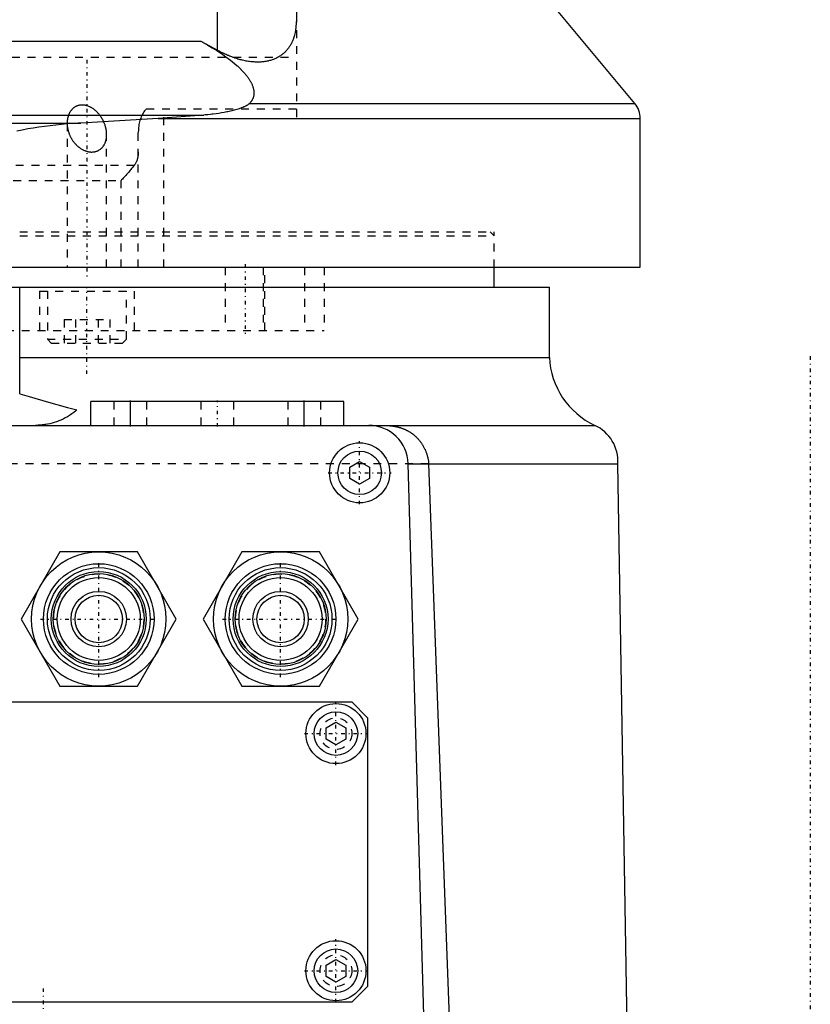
# Model space of a CAD drawing. Extents: x -128 to 128, y -5 to 906.
# Tile 5 of 22: x 15 to 115, y 106 to 230. Entities that reach past the tile are written whole.
import ezdxf

# ---------------------------------------------------------------- set-up
doc = ezdxf.new("R2010")
doc.units = 0
doc.linetypes.add('CENTER', pattern=[1.5, 0.45, -0.5, 0.05, -0.5])
doc.linetypes.add('DASHED', pattern=[2, 1, -1])
for name, color, linetype in [('AM_0', 7, 'CONTINUOUS'), ('AM_3', 7, 'DASHED'), ('AM_7', 7, 'CENTER')]:
    doc.layers.add(name, color=color, linetype=linetype)

msp = doc.modelspace()

# ---------------------------------------------------------------- linework, layer by layer
at = {"layer": 'AM_0', "color": 7, "linetype": 'CONTINUOUS'}
for p, q in [((50, 321.78), (50, 230.33)), ((92.81, 219.73), (51.86, 269)), ((40, 226.46), (40, 251.2)), ((-37.9, 227.6), (37.9, 227.6)), ((37.9, 227.6), (40, 226.46)), ((44.07, 219.73), (92.81, 219.73)), ((6.45, 218.26), (38.28, 218.26)), ((38.28, 218.26), (32.52, 217.82)), ((8, 217.25), (22.74, 217.25)), ((32.52, 217.82), (22.74, 217.25)), ((32.52, 217.82), (93.5, 217.82)), ((93.5, 199), (93.5, 217.82)), ((-93.5, 199), (93.5, 199)), ((75, 196.5), (75, 199)), ((-82, 196.5), (82, 196.5)), ((15, 183), (15, 196.5)), ((82, 187.6), (82, 196.5)), ((15, 187.6), (82, 187.6)), ((24, 179), (24, 182)), ((56, 182), (24, 182)), ((29, 179), (29, 182)), ((51, 179), (51, 182)), ((56, 179), (56, 182)), ((-87.75, 179), (87.75, 179)), ((56.75, 173.72), (58, 174.44)), ((58, 174.44), (59.25, 173.72)), ((56.75, 172.28), (56.75, 173.72)), ((59.25, 173.72), (59.25, 172.28)), ((64.14, 174.14), (66.74, 174.14)), ((68.85, 9.14), (64.14, 174.14)), ((66.74, 174.14), (66.74, 174.12)), ((66.74, 174.12), (90.65, 174.12)), ((72.75, 14), (66.74, 174.12)), ((93.35, 14), (90.65, 174.12)), ((58, 171.56), (56.75, 172.28)), ((59.25, 172.28), (58, 171.56)), ((20.09, 163), (15.19, 154.5)), ((29.91, 163), (20.09, 163)), ((34.81, 154.5), (29.91, 163)), ((43.09, 163), (38.19, 154.5)), ((52.91, 163), (43.09, 163)), ((57.81, 154.5), (52.91, 163)), ((15.19, 154.5), (20.09, 146)), ((29.91, 146), (34.81, 154.5)), ((38.19, 154.5), (43.09, 146)), ((52.91, 146), (57.81, 154.5)), ((20.09, 146), (29.91, 146)), ((43.09, 146), (52.91, 146)), ((-21, 144), (57, 144)), ((57, 144), (59, 142)), ((53.75, 140.72), (55, 141.44)), ((55, 141.44), (56.25, 140.72)), ((59, 142), (59, 108)), ((53.75, 139.28), (53.75, 140.72)), ((56.25, 140.72), (56.25, 139.28)), ((55, 138.56), (53.75, 139.28)), ((56.25, 139.28), (55, 138.56)), ((53.75, 110.72), (55, 111.44)), ((55, 111.44), (56.25, 110.72)), ((53.75, 109.28), (53.75, 110.72)), ((56.25, 110.72), (56.25, 109.28)), ((55, 108.56), (53.75, 109.28)), ((56.25, 109.28), (55, 108.56)), ((59, 108), (57, 106)), ((57, 106), (-21, 106))]:
    msp.add_line(p, q, dxfattribs=at)
for points in [[(50, 230.33, 0), (49.99, 229.98, 0), (49.94, 229.32, 0), (49.83, 228.69, 0), (49.76, 228.38, 0), (49.75, 228.33, 0), (49.72, 228.23, 0), (49.69, 228.13, 0), (49.67, 228.08, 0), (49.65, 228.03, 0), (49.62, 227.93, 0), (49.58, 227.83, 0), (49.54, 227.73, 0), (49.5, 227.63, 0), (49.46, 227.54, 0), (49.44, 227.49, 0), (49.41, 227.44, 0), (49.37, 227.35, 0), (49.32, 227.25, 0), (49.27, 227.16, 0), (49.21, 227.07, 0), (49.16, 226.98, 0), (49.13, 226.94, 0), (49.1, 226.89, 0), (49.04, 226.81, 0), (48.98, 226.72, 0), (48.91, 226.64, 0), (48.85, 226.55, 0), (48.78, 226.47, 0), (48.74, 226.43, 0), (48.71, 226.39, 0), (48.64, 226.31, 0), (48.56, 226.24, 0), (48.48, 226.16, 0), (48.4, 226.09, 0), (48.32, 226.02, 0), (48.28, 225.99, 0), (48.24, 225.95, 0), (48.15, 225.89, 0), (48.06, 225.82, 0), (47.97, 225.76, 0), (47.88, 225.7, 0), (47.79, 225.64, 0), (47.74, 225.61, 0), (47.69, 225.58, 0), (47.59, 225.53, 0), (47.49, 225.48, 0), (47.44, 225.45, 0), (47.39, 225.43, 0), (47.28, 225.38, 0), (47.17, 225.34, 0), (47.12, 225.31, 0), (47.07, 225.29, 0), (46.95, 225.25, 0), (46.84, 225.22, 0), (46.73, 225.18, 0), (46.61, 225.15, 0), (46.49, 225.12, 0), (46.43, 225.1, 0), (46.37, 225.09, 0), (46.25, 225.07, 0), (46.12, 225.04, 0), (46, 225.02, 0), (45.87, 225.01, 0), (45.74, 224.99, 0), (45.68, 224.99, 0), (45.61, 224.98, 0), (45.48, 224.97, 0), (45.34, 224.97, 0), (45.21, 224.96, 0), (45.07, 224.96, 0), (44.93, 224.96, 0), (44.86, 224.97, 0), (44.79, 224.97, 0), (44.65, 224.98, 0), (44.51, 224.99, 0), (44.37, 225, 0), (44.23, 225.01, 0), (44.08, 225.03, 0), (44.01, 225.04, 0), (43.94, 225.05, 0), (43.79, 225.08, 0), (43.64, 225.1, 0), (43.5, 225.13, 0), (43.35, 225.16, 0), (43.2, 225.19, 0), (43.13, 225.21, 0), (43.05, 225.23, 0), (42.9, 225.27, 0), (42.75, 225.31, 0), (42.68, 225.33, 0), (42.61, 225.35, 0), (42.46, 225.4, 0), (42.31, 225.45, 0), (42.23, 225.47, 0), (42.16, 225.5, 0), (42.01, 225.55, 0), (41.85, 225.61, 0), (41.7, 225.66, 0), (41.55, 225.72, 0), (41.4, 225.78, 0), (41.33, 225.81, 0), (41.26, 225.85, 0), (41.11, 225.91, 0), (40.96, 225.98, 0), (40.81, 226.05, 0), (40.66, 226.12, 0), (40.51, 226.19, 0), (40.44, 226.23, 0), (40.37, 226.27, 0), (40.22, 226.35, 0), (40.07, 226.42, 0), (40, 226.46, 0)], [(37.9, 227.6, 0), (38.19, 227.44, 0), (38.78, 227.12, 0), (39.36, 226.78, 0), (39.65, 226.6, 0), (39.93, 226.42, 0), (40.51, 226.05, 0), (41.08, 225.64, 0), (41.65, 225.22, 0), (42.19, 224.77, 0), (42.5, 224.51, 0), (42.58, 224.43, 0), (42.66, 224.35, 0), (42.71, 224.31, 0), (42.75, 224.27, 0), (42.83, 224.19, 0), (42.91, 224.11, 0), (42.95, 224.07, 0), (42.99, 224.03, 0), (43.07, 223.95, 0), (43.15, 223.87, 0), (43.18, 223.83, 0), (43.22, 223.79, 0), (43.3, 223.71, 0), (43.37, 223.63, 0), (43.44, 223.55, 0), (43.51, 223.47, 0), (43.58, 223.38, 0), (43.61, 223.34, 0), (43.65, 223.3, 0), (43.71, 223.22, 0), (43.77, 223.14, 0), (43.84, 223.05, 0), (43.9, 222.97, 0), (43.95, 222.88, 0), (43.98, 222.84, 0), (44.01, 222.8, 0), (44.06, 222.72, 0), (44.12, 222.63, 0), (44.17, 222.55, 0), (44.22, 222.46, 0), (44.26, 222.37, 0), (44.28, 222.33, 0), (44.31, 222.29, 0), (44.35, 222.2, 0), (44.39, 222.12, 0), (44.42, 222.03, 0), (44.46, 221.94, 0), (44.49, 221.86, 0), (44.5, 221.81, 0), (44.52, 221.77, 0), (44.54, 221.68, 0), (44.57, 221.59, 0), (44.59, 221.5, 0), (44.6, 221.42, 0), (44.62, 221.33, 0), (44.62, 221.28, 0), (44.63, 221.24, 0), (44.63, 221.15, 0), (44.63, 221.07, 0), (44.63, 221.02, 0), (44.63, 220.98, 0), (44.63, 220.9, 0), (44.62, 220.82, 0), (44.61, 220.77, 0), (44.61, 220.73, 0), (44.59, 220.65, 0), (44.57, 220.57, 0), (44.55, 220.5, 0), (44.52, 220.42, 0), (44.49, 220.35, 0), (44.48, 220.31, 0), (44.46, 220.27, 0), (44.42, 220.2, 0), (44.39, 220.13, 0), (44.34, 220.07, 0), (44.3, 220, 0), (44.25, 219.94, 0), (44.23, 219.91, 0), (44.2, 219.88, 0), (44.15, 219.82, 0), (44.1, 219.76, 0), (44.07, 219.73, 0)], [(44.07, 219.73, 0), (44.06, 219.72, 0), (44.02, 219.68, 0), (43.98, 219.65, 0), (43.96, 219.63, 0), (43.94, 219.61, 0), (43.89, 219.58, 0), (43.85, 219.55, 0), (43.8, 219.52, 0), (43.75, 219.49, 0), (43.7, 219.46, 0), (43.68, 219.44, 0), (43.65, 219.43, 0), (43.6, 219.4, 0), (43.55, 219.37, 0), (43.49, 219.35, 0), (43.44, 219.32, 0), (43.39, 219.3, 0), (43.36, 219.29, 0), (43.33, 219.27, 0), (43.28, 219.25, 0), (43.23, 219.23, 0), (43.2, 219.22, 0), (43.05, 219.16, 0), (42.76, 219.06, 0), (42.45, 218.96, 0), (42.14, 218.87, 0), (41.82, 218.79, 0), (41.5, 218.72, 0), (41.34, 218.68, 0), (41.18, 218.65, 0), (40.85, 218.59, 0), (40.51, 218.53, 0), (40.17, 218.48, 0), (39.83, 218.43, 0), (39.48, 218.38, 0), (39.31, 218.36, 0), (39.14, 218.34, 0), (38.79, 218.31, 0), (38.45, 218.27, 0), (38.28, 218.26, 0)], [(22.74, 217.25, 0), (22.4, 217.24, 0), (21.7, 217.19, 0), (21, 217.14, 0), (20.64, 217.11, 0), (20.28, 217.08, 0), (19.57, 217, 0), (18.85, 216.92, 0), (18.14, 216.83, 0), (17.42, 216.73, 0), (16.71, 216.62, 0), (16.36, 216.56, 0), (16.01, 216.5, 0), (15.32, 216.37, 0), (14.63, 216.24, 0)], [(15, 183, 0), (16.2, 182.64, 0), (18.64, 181.92, 0), (21.06, 181.25, 0), (22.23, 180.95, 0)], [(22.23, 180.95, 0), (22.1, 180.84, 0), (21.84, 180.63, 0), (21.58, 180.44, 0), (21.44, 180.35, 0), (21.31, 180.26, 0), (21.04, 180.09, 0), (20.76, 179.94, 0), (20.49, 179.8, 0), (20.21, 179.67, 0), (19.94, 179.56, 0), (19.8, 179.51, 0), (19.66, 179.46, 0), (19.38, 179.36, 0), (19.1, 179.28, 0), (18.81, 179.21, 0), (18.5, 179.14, 0), (18.32, 179.11, 0), (18.26, 179.1, 0), (18.21, 179.09, 0), (18.18, 179.09, 0), (18.15, 179.08, 0), (18.1, 179.08, 0), (18.05, 179.07, 0), (18.02, 179.07, 0), (17.99, 179.06, 0), (17.94, 179.06, 0), (17.88, 179.05, 0), (17.85, 179.05, 0), (17.83, 179.04, 0), (17.77, 179.04, 0), (17.72, 179.03, 0), (17.66, 179.03, 0), (17.6, 179.02, 0), (17.55, 179.02, 0), (17.52, 179.02, 0), (17.49, 179.02, 0), (17.43, 179.01, 0), (17.38, 179.01, 0), (17.32, 179.01, 0), (17.26, 179, 0), (17.2, 179, 0), (17.18, 179, 0), (17.15, 179, 0), (17.09, 179, 0), (17.03, 179, 0), (17, 179, 0)], [(61.01, 179, 0), (61.19, 179, 0), (61.4, 178.99, 0), (61.46, 178.99, 0), (61.52, 178.99, 0), (61.55, 178.98, 0), (61.58, 178.98, 0), (61.64, 178.98, 0), (61.7, 178.97, 0), (61.76, 178.97, 0), (61.82, 178.96, 0), (61.88, 178.96, 0), (61.92, 178.95, 0), (61.95, 178.95, 0), (62.01, 178.94, 0), (62.07, 178.94, 0), (62.11, 178.93, 0), (62.14, 178.93, 0), (62.2, 178.92, 0), (62.27, 178.91, 0), (62.3, 178.9, 0), (62.33, 178.9, 0), (62.4, 178.89, 0), (62.47, 178.87, 0), (62.53, 178.86, 0), (62.6, 178.85, 0), (62.67, 178.83, 0), (62.7, 178.83, 0), (62.74, 178.82, 0), (62.81, 178.8, 0), (62.87, 178.78, 0), (62.94, 178.77, 0), (63.01, 178.75, 0), (63.08, 178.73, 0), (63.11, 178.72, 0), (63.15, 178.71, 0), (63.22, 178.69, 0), (63.28, 178.66, 0), (63.35, 178.64, 0), (63.42, 178.61, 0), (63.49, 178.59, 0), (63.52, 178.57, 0), (63.56, 178.56, 0), (63.63, 178.53, 0), (63.7, 178.5, 0), (63.77, 178.47, 0), (63.83, 178.44, 0), (63.9, 178.41, 0), (63.94, 178.39, 0), (63.97, 178.37, 0), (64.04, 178.34, 0), (64.11, 178.3, 0), (64.17, 178.26, 0), (64.24, 178.23, 0), (64.31, 178.19, 0), (64.34, 178.17, 0), (64.37, 178.14, 0), (64.44, 178.1, 0), (64.5, 178.06, 0), (64.53, 178.04, 0), (64.56, 178.01, 0), (64.63, 177.97, 0), (64.69, 177.92, 0), (64.72, 177.9, 0), (64.75, 177.87, 0), (64.82, 177.83, 0), (64.88, 177.77, 0), (64.94, 177.72, 0), (65, 177.67, 0), (65.06, 177.62, 0), (65.09, 177.59, 0), (65.12, 177.56, 0), (65.18, 177.5, 0), (65.24, 177.45, 0), (65.29, 177.39, 0), (65.35, 177.33, 0), (65.4, 177.27, 0), (65.43, 177.23, 0), (65.46, 177.2, 0), (65.51, 177.14, 0), (65.57, 177.08, 0), (65.62, 177.01, 0), (65.67, 176.94, 0), (65.72, 176.87, 0), (65.74, 176.84, 0), (65.77, 176.81, 0), (65.82, 176.74, 0), (65.87, 176.66, 0), (65.91, 176.59, 0), (65.96, 176.52, 0), (66, 176.44, 0), (66.02, 176.41, 0), (66.05, 176.37, 0), (66.09, 176.29, 0), (66.13, 176.21, 0), (66.17, 176.13, 0), (66.21, 176.05, 0), (66.25, 175.97, 0), (66.27, 175.93, 0), (66.28, 175.89, 0), (66.32, 175.81, 0), (66.35, 175.73, 0), (66.37, 175.69, 0), (66.39, 175.64, 0), (66.42, 175.56, 0), (66.45, 175.48, 0), (66.46, 175.44, 0), (66.48, 175.39, 0), (66.5, 175.31, 0), (66.53, 175.22, 0), (66.55, 175.14, 0), (66.58, 175.05, 0), (66.6, 174.97, 0), (66.61, 174.92, 0), (66.62, 174.88, 0), (66.64, 174.8, 0), (66.66, 174.71, 0), (66.67, 174.62, 0), (66.69, 174.54, 0), (66.7, 174.45, 0), (66.71, 174.4, 0), (66.71, 174.36, 0), (66.72, 174.27, 0), (66.73, 174.19, 0), (66.74, 174.14, 0)]]:
    msp.add_polyline3d(points, dxfattribs=at)
for centre, radius in [((58, 173), 3.8), ((58, 173), 2.75), ((25, 154.5), 8.5), ((48, 154.5), 8.5), ((25, 154.5), 7), ((25, 154.5), 6.5), ((48, 154.5), 7), ((48, 154.5), 6.5), ((25, 154.5), 6), ((25, 154.5), 5.75), ((25, 154.5), 5.25), ((48, 154.5), 6), ((48, 154.5), 5.75), ((48, 154.5), 5.25), ((25, 154.5), 3.5), ((25, 154.5), 3), ((48, 154.5), 3.5), ((48, 154.5), 3), ((55, 140), 3.8), ((55, 140), 2.75), ((55, 110), 3.8), ((55, 110), 2.75)]:
    msp.add_circle(centre, radius, dxfattribs=at)
for centre, radius, start, end in [((90.5, 217.82), 3, 0, 39.7303), ((91.99, 188.06), 10, 182.6183, 244.9154), ((59.14, 174), 5, 1.6366, 90), ((85.66, 174.46), 5, 356.1895, 65.3049)]:
    msp.add_arc(centre, radius, start, end, dxfattribs=at)
at = {"layer": 'AM_3', "color": 6, "linetype": 'DASHED'}
for p, q in [((50, 269), (50, 217.82)), ((-50, 225.57), (50, 225.57)), ((50, 219), (30.96, 219)), ((33.22, 199), (33.22, 219)), ((21, 217.24), (21, 199)), ((26, 199), (26, 215.8)), ((30, 199), (30, 216.05)), ((-29.5, 211.93), (29.5, 211.93)), ((-27.83, 210), (27.83, 210)), ((27.83, 199), (27.83, 210)), ((-75, 203.5), (75, 203.5)), ((75, 203), (74.5, 203.5)), ((75, 199), (75, 203.5)), ((-75, 203), (75, 203)), ((75, 199), (75, 203)), ((41, 199), (41, 191)), ((45.81, 199), (45.81, 191)), ((46, 191), (46, 199)), ((51.03, 199), (51.03, 191)), ((53.5, 199), (53.5, 191)), ((17.5, 196), (17.5, 191)), ((17.5, 196), (29.5, 196)), ((18.5, 196), (18.5, 189.9)), ((28.5, 189.9), (28.5, 196)), ((29.5, 191), (29.5, 196)), ((20.61, 192.4), (20.61, 189.4)), ((20.61, 192.4), (26.39, 192.4)), ((22.06, 192.4), (22.06, 189.4)), ((24.94, 192.4), (24.94, 189.4)), ((26.39, 192.4), (26.39, 189.4)), ((5.25, 191), (53.5, 191)), ((18.5, 189.9), (19, 189.4)), ((18.5, 189.9), (28.5, 189.9)), ((19, 189.4), (28, 189.4)), ((28, 189.4), (28.5, 189.9)), ((26.9, 182), (26.9, 179)), ((31.1, 179), (31.1, 182)), ((37.9, 182), (37.9, 179)), ((42.1, 179), (42.1, 182)), ((48.9, 182), (48.9, 179)), ((53.1, 179), (53.1, 182)), ((66.74, 174.12), (-66.74, 174.12))]:
    msp.add_line(p, q, dxfattribs=at)
for points in [[(25.91, 216.59, 0), (25.9, 216.63, 0), (25.89, 216.69, 0), (25.87, 216.75, 0), (25.86, 216.78, 0), (25.85, 216.82, 0), (25.83, 216.88, 0), (25.81, 216.94, 0), (25.79, 217.01, 0), (25.77, 217.07, 0), (25.74, 217.14, 0), (25.73, 217.17, 0), (25.72, 217.2, 0), (25.69, 217.27, 0), (25.66, 217.34, 0), (25.64, 217.4, 0), (25.61, 217.47, 0), (25.57, 217.53, 0), (25.56, 217.56, 0), (25.54, 217.6, 0), (25.51, 217.66, 0), (25.47, 217.73, 0), (25.45, 217.76, 0), (25.43, 217.79, 0), (25.4, 217.85, 0), (25.36, 217.92, 0), (25.34, 217.95, 0), (25.32, 217.98, 0), (25.28, 218.04, 0), (25.23, 218.11, 0), (25.19, 218.17, 0), (25.14, 218.23, 0), (25.1, 218.29, 0), (25.07, 218.32, 0), (25.05, 218.35, 0), (25, 218.41, 0), (24.95, 218.46, 0), (24.9, 218.52, 0), (24.85, 218.58, 0), (24.79, 218.63, 0), (24.77, 218.66, 0), (24.74, 218.68, 0), (24.68, 218.74, 0), (24.63, 218.79, 0), (24.57, 218.84, 0), (24.51, 218.89, 0), (24.45, 218.94, 0), (24.42, 218.96, 0), (24.39, 218.98, 0), (24.32, 219.03, 0), (24.25, 219.08, 0), (24.18, 219.12, 0), (24.11, 219.17, 0), (24.04, 219.21, 0), (24, 219.23, 0), (23.97, 219.25, 0), (23.89, 219.29, 0), (23.81, 219.32, 0), (23.74, 219.35, 0), (23.66, 219.39, 0), (23.58, 219.41, 0), (23.54, 219.43, 0), (23.5, 219.44, 0), (23.42, 219.46, 0), (23.34, 219.48, 0), (23.3, 219.49, 0), (23.26, 219.5, 0), (23.18, 219.51, 0), (23.09, 219.52, 0), (23.05, 219.52, 0), (23.01, 219.53, 0), (22.93, 219.53, 0), (22.86, 219.53, 0), (22.78, 219.53, 0), (22.7, 219.52, 0), (22.62, 219.51, 0), (22.59, 219.51, 0), (22.55, 219.5, 0), (22.47, 219.48, 0), (22.4, 219.46, 0), (22.33, 219.44, 0), (22.26, 219.42, 0), (22.19, 219.39, 0), (22.16, 219.37, 0), (22.12, 219.36, 0), (22.06, 219.33, 0), (22, 219.29, 0), (21.94, 219.25, 0), (21.88, 219.21, 0), (21.82, 219.17, 0), (21.79, 219.15, 0), (21.77, 219.13, 0), (21.72, 219.08, 0), (21.67, 219.04, 0), (21.62, 218.99, 0), (21.58, 218.94, 0), (21.53, 218.89, 0), (21.51, 218.87, 0), (21.49, 218.84, 0), (21.46, 218.79, 0), (21.42, 218.74, 0), (21.39, 218.69, 0), (21.35, 218.64, 0), (21.32, 218.58, 0), (21.31, 218.55, 0), (21.29, 218.53, 0), (21.26, 218.47, 0), (21.24, 218.41, 0), (21.22, 218.38, 0), (21.21, 218.35, 0), (21.19, 218.29, 0), (21.16, 218.23, 0), (21.15, 218.2, 0), (21.14, 218.17, 0), (21.12, 218.11, 0), (21.11, 218.05, 0), (21.09, 217.99, 0), (21.07, 217.93, 0), (21.06, 217.86, 0), (21.05, 217.83, 0), (21.05, 217.8, 0), (21.04, 217.73, 0), (21.03, 217.67, 0), (21.02, 217.6, 0), (21.01, 217.54, 0), (21.01, 217.47, 0), (21.01, 217.44, 0), (21, 217.41, 0), (21, 217.34, 0), (21, 217.28, 0), (21, 217.24, 0)], [(30.96, 219, 0), (30.9, 218.93, 0), (30.79, 218.79, 0), (30.69, 218.65, 0), (30.65, 218.58, 0), (30.6, 218.51, 0), (30.52, 218.36, 0), (30.45, 218.21, 0), (30.38, 218.05, 0), (30.31, 217.89, 0), (30.25, 217.73, 0), (30.23, 217.65, 0), (30.2, 217.56, 0), (30.16, 217.39, 0), (30.12, 217.22, 0), (30.08, 217.05, 0), (30.06, 216.87, 0), (30.03, 216.69, 0), (30.02, 216.6, 0), (30.02, 216.51, 0), (30.01, 216.32, 0), (30, 216.14, 0), (30, 216.05, 0)], [(21, 217.24, 0), (21, 217.21, 0), (21, 217.14, 0), (21, 217.06, 0), (21.01, 217.03, 0), (21.01, 216.99, 0), (21.02, 216.92, 0), (21.02, 216.85, 0), (21.03, 216.78, 0), (21.04, 216.71, 0), (21.05, 216.64, 0), (21.06, 216.6, 0), (21.07, 216.57, 0), (21.08, 216.5, 0), (21.09, 216.43, 0), (21.11, 216.36, 0), (21.13, 216.29, 0), (21.15, 216.21, 0), (21.16, 216.18, 0), (21.17, 216.14, 0), (21.2, 216.07, 0), (21.22, 216, 0), (21.23, 215.96, 0), (21.25, 215.92, 0), (21.27, 215.85, 0), (21.3, 215.78, 0), (21.32, 215.74, 0), (21.34, 215.7, 0), (21.37, 215.63, 0), (21.4, 215.56, 0), (21.44, 215.49, 0), (21.48, 215.42, 0), (21.52, 215.34, 0), (21.54, 215.31, 0), (21.56, 215.27, 0), (21.6, 215.2, 0), (21.64, 215.13, 0), (21.69, 215.06, 0), (21.74, 215, 0), (21.78, 214.93, 0), (21.81, 214.9, 0), (21.83, 214.86, 0), (21.89, 214.8, 0), (21.94, 214.73, 0), (21.99, 214.67, 0), (22.05, 214.61, 0), (22.1, 214.55, 0), (22.13, 214.52, 0), (22.16, 214.49, 0), (22.22, 214.43, 0), (22.28, 214.37, 0), (22.34, 214.32, 0), (22.41, 214.26, 0), (22.48, 214.2, 0), (22.51, 214.18, 0), (22.55, 214.15, 0), (22.62, 214.1, 0), (22.7, 214.05, 0), (22.77, 214, 0), (22.85, 213.95, 0), (22.93, 213.9, 0), (22.97, 213.88, 0), (23.01, 213.86, 0), (23.09, 213.82, 0), (23.18, 213.78, 0), (23.22, 213.77, 0), (23.26, 213.75, 0), (23.35, 213.72, 0), (23.44, 213.69, 0), (23.48, 213.68, 0), (23.52, 213.66, 0), (23.61, 213.64, 0), (23.7, 213.62, 0), (23.79, 213.61, 0), (23.88, 213.6, 0), (23.97, 213.59, 0), (24.01, 213.58, 0), (24.05, 213.58, 0), (24.14, 213.58, 0), (24.23, 213.59, 0), (24.31, 213.59, 0), (24.4, 213.6, 0), (24.48, 213.62, 0), (24.52, 213.63, 0), (24.56, 213.64, 0), (24.64, 213.66, 0), (24.72, 213.68, 0), (24.79, 213.71, 0), (24.87, 213.74, 0), (24.94, 213.77, 0), (24.97, 213.79, 0), (25.01, 213.81, 0), (25.07, 213.85, 0), (25.14, 213.89, 0), (25.2, 213.94, 0), (25.26, 213.99, 0), (25.31, 214.03, 0), (25.34, 214.06, 0), (25.37, 214.08, 0), (25.42, 214.14, 0), (25.47, 214.19, 0), (25.51, 214.25, 0), (25.56, 214.3, 0), (25.6, 214.36, 0), (25.62, 214.39, 0), (25.63, 214.42, 0), (25.67, 214.47, 0), (25.7, 214.53, 0), (25.72, 214.56, 0), (25.73, 214.59, 0), (25.76, 214.65, 0), (25.79, 214.72, 0), (25.81, 214.75, 0), (25.82, 214.78, 0), (25.84, 214.85, 0), (25.87, 214.91, 0), (25.89, 214.98, 0), (25.91, 215.05, 0), (25.92, 215.12, 0), (25.93, 215.15, 0), (25.94, 215.18, 0), (25.95, 215.26, 0), (25.96, 215.33, 0), (25.97, 215.4, 0), (25.98, 215.47, 0), (25.99, 215.54, 0), (25.99, 215.58, 0), (25.99, 215.61, 0), (26, 215.69, 0), (26, 215.76, 0), (26, 215.8, 0)], [(26, 215.8, 0), (26, 215.93, 0), (25.98, 216.2, 0), (25.93, 216.47, 0), (25.91, 216.59, 0)], [(30, 213.63, 0), (30, 213.58, 0), (30, 213.47, 0), (29.99, 213.37, 0), (29.99, 213.32, 0), (29.98, 213.27, 0), (29.97, 213.16, 0), (29.96, 213.06, 0), (29.94, 212.96, 0), (29.92, 212.86, 0), (29.89, 212.77, 0), (29.88, 212.72, 0), (29.87, 212.67, 0), (29.84, 212.58, 0), (29.8, 212.48, 0), (29.77, 212.39, 0), (29.73, 212.31, 0), (29.68, 212.22, 0), (29.66, 212.18, 0), (29.64, 212.14, 0), (29.59, 212.05, 0), (29.53, 211.97, 0), (29.5, 211.93, 0)], [(29.5, 211.93, 0), (29.47, 211.88, 0), (29.4, 211.78, 0), (29.32, 211.68, 0), (29.28, 211.63, 0), (29.24, 211.58, 0), (29.16, 211.48, 0), (29.07, 211.37, 0), (28.98, 211.27, 0), (28.89, 211.16, 0), (28.8, 211.05, 0), (28.75, 211, 0), (28.71, 210.95, 0), (28.61, 210.84, 0), (28.51, 210.73, 0), (28.41, 210.62, 0), (28.31, 210.5, 0), (28.2, 210.39, 0), (28.15, 210.34, 0), (28.1, 210.28, 0), (27.99, 210.17, 0), (27.88, 210.06, 0), (27.83, 210, 0)]]:
    msp.add_polyline3d(points, dxfattribs=at)
for centre, radius in [((25, 154.5), 5.7), ((48, 154.5), 5.7), ((55, 140), 2), ((55, 110), 2)]:
    msp.add_circle(centre, radius, dxfattribs=at)
at = {"layer": 'AM_7', "color": 4, "linetype": 'CENTER'}
for p, q in [((23.5, 225.25), (23.5, 197.75)), ((43.5, 199.4), (43.5, 190.6)), ((23.5, 185.5), (23.5, 196.5)), ((115, 187.75), (115, -4.75)), ((29, 178.85), (29, 182.15)), ((40, 178.85), (40, 182.15)), ((51, 178.85), (51, 182.15)), ((58, 169.01), (58, 176.99)), ((54.01, 173), (61.99, 173)), ((25, 147.15), (25, 161.85)), ((48, 147.15), (48, 161.85)), ((17.65, 154.5), (32.35, 154.5)), ((40.65, 154.5), (55.35, 154.5)), ((55, 136.01), (55, 143.99)), ((51.01, 140), (58.99, 140)), ((55, 106.01), (55, 113.99)), ((51.01, 110), (58.99, 110)), ((18, 8.12), (18, 107.88))]:
    msp.add_line(p, q, dxfattribs=at)

doc.saveas('drawing.dxf')
